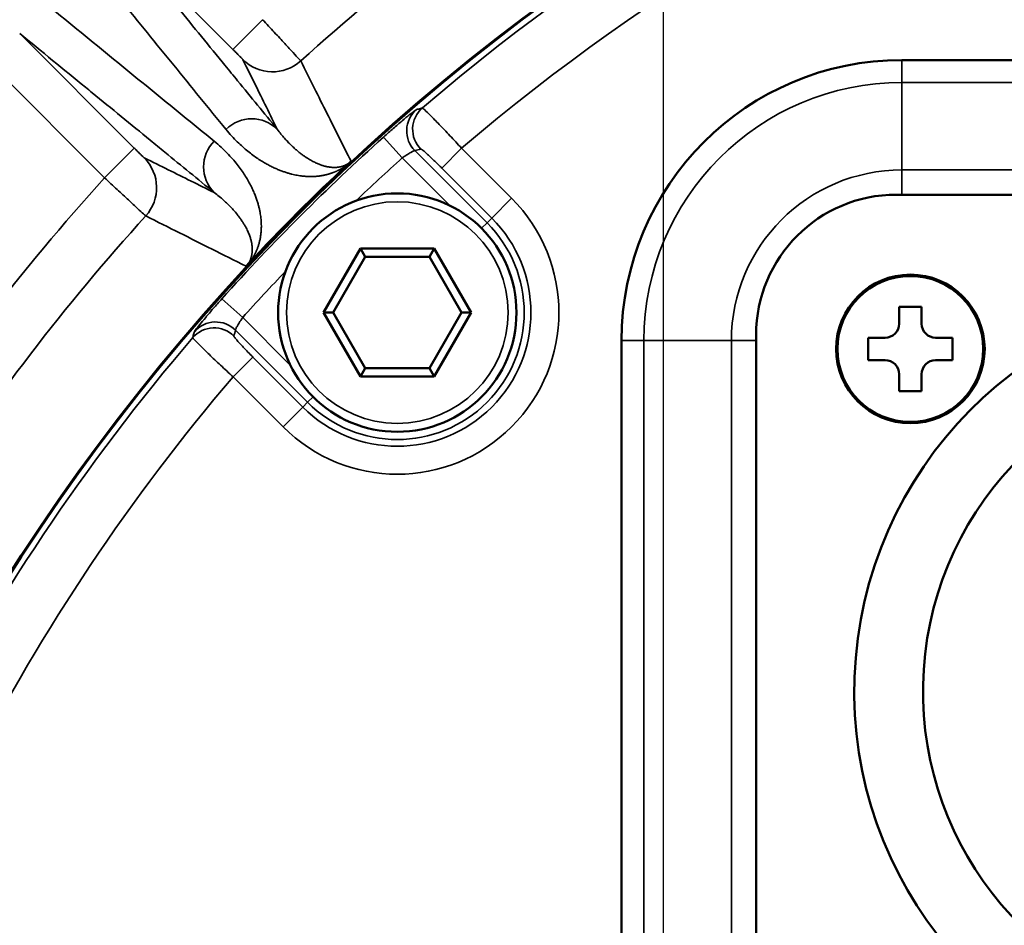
# Model space of a CAD drawing. Header units: millimetres. Extents: x 40 to 2195, y 40 to 1687.
# Tile 109 of 185: x 861 to 896, y 1439 to 1472. Entities that reach past the tile are written whole.
import ezdxf

# ---------------------------------------------------------------- set-up
doc = ezdxf.new("R2010")
doc.units = ezdxf.units.MM
doc.header["$LTSCALE"] = 8
for name, color, linetype, lineweight in [('Dimension (ISO)', 7, 'Continuous', 25), ('Visible (ISO)', 7, 'Continuous', 50), ('Visible Narrow (ISO)', 7, 'Continuous', 35)]:
    doc.layers.add(name, color=color, linetype=linetype, lineweight=lineweight)
doc.styles.add('Note Text (ANSI)', font='tahoma.ttf')
doc.dimstyles.new('Default (ISO)', dxfattribs={"dimscale": 8, "dimtxt": 1, "dimasz": 2.5, "dimexe": 3.175, "dimexo": 0, "dimgap": 0.762, "dimtad": 1, "dimrnd": 1e-08, "dimzin": 0, "dimdsep": 46, "dimtxsty": 'Note Text (ANSI)', "dimcen": 0.09, "dimdle": 10, "dimclrd": 1, "dimclre": 1, "dimclrt": 1, "dimazin": 0, "dimtfac": 3.5052, "dimtmove": 0, "dimatfit": 3, "dimfxl": 1, "dimtolj": 1, "dimtzin": 0, "dimlwd": -1, "dimlwe": -1, "dimarcsym": 0})

# ---------------------------------------------------------------- blocks, each defined once
blk = doc.blocks.new('_DotSmall')
at = {"color": 0, "linetype": 'ByBlock', "const_width": 0.5}
blk.add_lwpolyline([(-0.0625, 0, 1), (0.0625, 0, 1)], format="xyb", close=True, dxfattribs=at)
blk = doc.blocks.new('*D16')
at = {"layer": 'Defpoints', "color": 0, "transparency": 16777216}
for p in [(883.956, 1535.25), (819.956, 1429.327), (883.956, 1411.827)]:
    blk.add_point(p, dxfattribs=at)
at = {"layer": 'Dimension (ISO)', "color": 1, "transparency": 16777216}
for p, q in [((819.956, 1429.327), (819.956, 1560.65)), ((883.956, 1411.827), (883.956, 1560.65)), ((819.956, 1535.25), (680.269, 1535.25)), ((883.956, 1535.25), (839.956, 1535.25))]:
    blk.add_line(p, q, dxfattribs=at)
blk.add_solid([(839.956, 1538.584), (839.956, 1531.917), (819.956, 1535.25)], dxfattribs=at)
at = {"layer": 'Dimension (ISO)', "color": 1, "transparency": 16777216, "xscale": 20, "yscale": 20, "zscale": 20}
blk.add_blockref('_DotSmall', (883.956, 1535.25), dxfattribs=at)
at = {"layer": 'Dimension (ISO)', "color": 1, "transparency": 16777216, "insert": (686.365, 1551.812), "char_height": 8, "attachment_point": 1, "style": 'Note Text (ANSI)'}
blk.add_mtext('\\A1;64.00 mm [2.520 in]', dxfattribs=at)
blk = doc.blocks.new('*D18')
at = {"layer": 'Defpoints', "color": 0, "transparency": 16777216}
for p in [(923.956, 1581.536), (883.956, 1411.827), (923.956, 1411.827)]:
    blk.add_point(p, dxfattribs=at)
at = {"layer": 'Dimension (ISO)', "color": 1, "transparency": 16777216}
for p, q in [((883.956, 1411.827), (883.956, 1606.936)), ((923.956, 1411.827), (923.956, 1606.936)), ((883.956, 1581.536), (732.283, 1581.536)), ((923.956, 1581.536), (883.956, 1581.536)), ((923.956, 1581.536), (943.956, 1581.536))]:
    blk.add_line(p, q, dxfattribs=at)
at = {"layer": 'Dimension (ISO)', "color": 1, "transparency": 16777216, "xscale": 20, "yscale": 20, "zscale": 20}
blk.add_blockref('_DotSmall', (883.956, 1581.536), dxfattribs=at)
at = {"layer": 'Dimension (ISO)', "color": 1, "transparency": 16777216, "xscale": 20, "yscale": 20, "zscale": 20, "rotation": 180}
blk.add_blockref('_DotSmall', (923.956, 1581.536), dxfattribs=at)
at = {"layer": 'Dimension (ISO)', "color": 1, "transparency": 16777216, "insert": (738.379, 1598.098), "char_height": 8, "attachment_point": 1, "style": 'Note Text (ANSI)'}
blk.add_mtext('\\A1;40.00 mm [1.575 in]', dxfattribs=at)

msp = doc.modelspace()

# ---------------------------------------------------------------- linework, layer by layer
at = {"layer": 'Visible (ISO)'}
for p, q in [((892.456, 1470.327), (917.456, 1470.327)), ((917.656, 1465.527), (892.256, 1465.527)), ((871.823, 1461.325), (873.141, 1463.608)), ((873.141, 1463.608), (875.777, 1463.608)), ((873.314, 1463.308), (873.141, 1463.608)), ((875.604, 1463.308), (875.777, 1463.608)), ((875.777, 1463.608), (877.095, 1461.325)), ((872.169, 1461.325), (873.314, 1463.308)), ((873.314, 1463.308), (875.604, 1463.308)), ((875.604, 1463.308), (876.749, 1461.325)), ((892.356, 1461.527), (892.356, 1460.927)), ((893.156, 1461.527), (892.356, 1461.527)), ((893.156, 1460.927), (893.156, 1461.527)), ((873.141, 1459.042), (871.823, 1461.325)), ((872.169, 1461.325), (871.823, 1461.325)), ((873.314, 1459.342), (872.169, 1461.325)), ((876.749, 1461.325), (875.604, 1459.342)), ((877.095, 1461.325), (875.777, 1459.042)), ((876.749, 1461.325), (877.095, 1461.325)), ((887.256, 1460.527), (887.256, 1435.127)), ((891.256, 1460.427), (891.256, 1459.627)), ((891.856, 1460.427), (891.256, 1460.427)), ((894.256, 1460.427), (893.656, 1460.427)), ((894.256, 1459.627), (894.256, 1460.427)), ((882.456, 1435.327), (882.456, 1460.327)), ((891.256, 1459.627), (891.856, 1459.627)), ((893.656, 1459.627), (894.256, 1459.627)), ((873.314, 1459.342), (873.141, 1459.042)), ((875.777, 1459.042), (873.141, 1459.042)), ((875.604, 1459.342), (873.314, 1459.342)), ((875.604, 1459.342), (875.777, 1459.042)), ((892.356, 1459.127), (892.356, 1458.527)), ((893.156, 1458.527), (893.156, 1459.127)), ((892.356, 1458.527), (893.156, 1458.527))]:
    msp.add_line(p, q, dxfattribs=at)
for centre, radius in [((874.459, 1461.325), 4.25), ((892.756, 1460.027), 2.65), ((892.756, 1460.027), 2.6)]:
    msp.add_circle(centre, radius, dxfattribs=at)
for centre, radius, start, end in [((923.956, 1411.827), 75, 48.2485, 166.5066), ((923.956, 1411.827), 74.974, 48.44102, 166.5018), ((892.456, 1460.327), 10, 90, 180), ((923.96, 1411.823), 79.006, 132.58741, 132.58756), ((923.956, 1411.827), 75.026, 133.06631, 136.93351), ((892.256, 1460.527), 5, 90, 180), ((923.957, 1411.826), 79.001, 137.41244, 137.41259), ((904.956, 1447.827), 14.2, 279.6276, 260.3724), ((891.856, 1460.927), 0.5, 270, 0), ((893.656, 1460.927), 0.5, 180, 270), ((891.856, 1459.127), 0.5, 0, 90), ((893.656, 1459.127), 0.5, 90, 180), ((904.956, 1447.827), 11.75, 283.0342, 256.9658)]:
    msp.add_arc(centre, radius, start, end, dxfattribs=at)
for points, knots in [([(872.809, 1466.718), (872.802, 1466.711), (872.794, 1466.704), (872.785, 1466.695), (872.782, 1466.693), (872.78, 1466.69), (872.777, 1466.688), (872.77, 1466.681), (872.764, 1466.675), (872.756, 1466.668), (872.746, 1466.659), (872.736, 1466.649), (872.725, 1466.639)], [0, 0, 0, 0, 0.333333, 0.333333, 0.333333, 0.430903, 0.430903, 0.430903, 0.666667, 0.666667, 0.666667, 1, 1, 1, 1]), ([(869.145, 1463.059), (869.131, 1463.044), (869.118, 1463.03), (869.105, 1463.016), (869.101, 1463.011), (869.097, 1463.007), (869.093, 1463.003), (869.083, 1462.993), (869.074, 1462.984), (869.066, 1462.975)], [0, 0, 0, 0, 0.5, 0.5, 0.5, 0.649491, 0.649491, 0.649491, 1, 1, 1, 1])]:
    msp.add_open_spline(points, degree=3, knots=knots, dxfattribs=at)
at = {"layer": 'Visible Narrow (ISO)'}
for p, q in [((868.596, 1470.705), (864.509, 1474.792)), ((869.657, 1471.765), (868.596, 1470.705)), ((860.992, 1471.275), (865.079, 1467.187)), ((892.456, 1469.527), (892.456, 1470.327)), ((859.896, 1470.249), (864.019, 1466.127)), ((892.456, 1469.527), (917.456, 1469.527)), ((892.456, 1469.527), (892.456, 1466.408)), ((873.971, 1467.583), (874.638, 1466.839)), ((864.019, 1466.127), (865.079, 1467.187)), ((875.086, 1467.097), (877.659, 1464.524)), ((876.751, 1467.183), (876.045, 1466.477)), ((878.534, 1465.4), (876.751, 1467.183)), ((874.638, 1466.839), (876.342, 1465.135)), ((877.828, 1464.694), (876.045, 1466.477)), ((892.456, 1466.408), (892.456, 1465.527)), ((917.456, 1466.408), (892.456, 1466.408)), ((878.534, 1465.4), (877.828, 1464.694)), ((877.828, 1464.694), (877.659, 1464.524)), ((877.464, 1464.33), (877.659, 1464.524)), ((868.945, 1461.146), (868.201, 1461.813)), ((870.649, 1459.442), (868.945, 1461.146)), ((871.259, 1458.125), (868.687, 1460.698)), ((883.256, 1460.327), (882.456, 1460.327)), ((883.256, 1460.327), (886.376, 1460.327)), ((883.256, 1435.327), (883.256, 1460.327)), ((886.376, 1460.327), (887.256, 1460.327)), ((886.376, 1460.327), (886.376, 1435.327)), ((868.6, 1459.033), (869.307, 1459.739)), ((869.307, 1459.739), (871.09, 1457.956)), ((868.6, 1459.033), (870.384, 1457.249)), ((871.454, 1458.32), (871.259, 1458.125)), ((871.09, 1457.956), (871.259, 1458.125)), ((870.384, 1457.249), (871.09, 1457.956))]:
    msp.add_line(p, q, dxfattribs=at)
msp.add_circle((874.459, 1461.325), 3.95, dxfattribs=at)
for centre, radius, start, end in [((923.956, 1411.827), 74.75, 49.44234, 130.55766), ((923.956, 1411.827), 72.751, 49.54382, 130.45618), ((923.956, 1411.827), 78.877, 122.84022, 132.15978), ((892.456, 1460.327), 9.2, 90, 180), ((923.956, 1411.827), 74.881, 131.87664, 138.12336), ((923.956, 1411.827), 73.882, 131.87663, 133.6214), ((892.456, 1460.327), 6.081, 90, 180), ((923.956, 1411.827), 80.876, 137.82566, 147.17434), ((874.459, 1461.325), 5.763, 225, 45), ((923.956, 1411.827), 78.877, 137.84022, 147.15978), ((874.459, 1461.325), 4.765, 225, 45), ((874.459, 1461.325), 4.525, 225, 45), ((923.956, 1411.827), 73.882, 136.3786, 138.12336), ((923.956, 1411.827), 74.75, 139.44234, 166.46059), ((923.956, 1411.827), 72.751, 139.54382, 166.08111)]:
    msp.add_arc(centre, radius, start, end, dxfattribs=at)
for centre, major_axis, ratio, start_param, end_param in [((870.008, 1471.408), (-1.345, -0.665), 0.99963, 0.326482, 1.847479), ((875.792, 1467.803), (-0.26, 0.966), 0.998176, 0.44847, 2.09265), ((876.003, 1467.859), (-0.258, 0.966), 0.998172, 0.447905, 2.094727), ((869.261, 1466.937), (1.006, 0.823), 0.996196, 0.100308, 1.666589), ((868.846, 1466.523), (-0.823, -1.006), 0.996196, 4.616597, 6.182878), ((886.573, 1379.794), (75.064, 64.11), 0.855885, 1.061144, 1.063428), ((864.375, 1465.776), (0.665, 1.345), 0.99963, 4.435713, 5.956729), ((867.925, 1459.781), (-0.966, 0.258), 0.998172, 4.188557, 5.835311), ((867.981, 1459.991), (-0.966, 0.26), 0.998176, 4.190541, 5.834703), ((955.656, 1449.265), (63.584, 75.209), 0.854926, 2.07314, 2.075428)]:
    msp.add_ellipse(centre, major_axis=major_axis, ratio=ratio, start_param=start_param, end_param=end_param, dxfattribs=at)
for points, knots in [([(862.687, 1474.801), (863.328, 1474.015), (863.965, 1473.233), (864.598, 1472.457), (865.231, 1471.68), (865.86, 1470.909), (866.485, 1470.142), (867.11, 1469.376), (867.731, 1468.614), (868.348, 1467.857)], [0, 0, 0, 0, 0.333333, 0.333333, 0.333333, 0.666667, 0.666667, 0.666667, 1, 1, 1, 1]), ([(864.509, 1474.792), (865.151, 1474.007), (865.789, 1473.226), (866.423, 1472.451), (866.493, 1472.365), (866.563, 1472.279), (866.633, 1472.194), (867.197, 1471.505), (867.756, 1470.82), (868.313, 1470.139), (868.464, 1469.955), (868.614, 1469.771), (868.765, 1469.587), (869.239, 1469.008), (869.71, 1468.431), (870.18, 1467.857)], [0, 0, 0, 0, 0.333333, 0.333333, 0.333333, 0.370178, 0.370178, 0.370178, 0.666667, 0.666667, 0.666667, 0.746881, 0.746881, 0.746881, 1, 1, 1, 1]), ([(867.927, 1467.436), (867.17, 1468.053), (866.408, 1468.674), (865.641, 1469.299), (864.875, 1469.924), (864.103, 1470.553), (863.327, 1471.186), (862.55, 1471.819), (861.769, 1472.456), (860.983, 1473.097)], [0, 0, 0, 0, 0.3333333, 0.3333333, 0.3333333, 0.6666667, 0.6666667, 0.6666667, 1, 1, 1, 1]), ([(871.014, 1470.297), (871.011, 1470.301), (870.961, 1470.357), (870.762, 1470.573), (870.457, 1470.902), (870.077, 1471.312), (869.797, 1471.614), (869.657, 1471.765)], [0, 0, 0, 0, 0.2, 0.4, 0.6, 0.8, 1, 1, 1, 1]), ([(867.927, 1465.604), (867.345, 1466.08), (866.761, 1466.558), (866.173, 1467.038), (865.997, 1467.182), (865.821, 1467.326), (865.645, 1467.47), (864.96, 1468.03), (864.271, 1468.594), (863.578, 1469.16), (863.497, 1469.227), (863.415, 1469.294), (863.333, 1469.361), (862.558, 1469.995), (861.777, 1470.633), (860.992, 1471.275)], [0, 0, 0, 0, 0.256491, 0.256491, 0.256491, 0.333333, 0.333333, 0.333333, 0.631508, 0.631508, 0.631508, 0.666667, 0.666667, 0.666667, 1, 1, 1, 1]), ([(868.947, 1470.348), (868.947, 1470.348), (868.946, 1470.349), (868.945, 1470.351), (868.942, 1470.354), (868.937, 1470.36), (868.929, 1470.368), (868.924, 1470.373), (868.918, 1470.379), (868.911, 1470.386), (868.902, 1470.396), (868.891, 1470.407), (868.878, 1470.42), (868.867, 1470.432), (868.855, 1470.444), (868.841, 1470.458), (868.829, 1470.471), (868.815, 1470.484), (868.801, 1470.499), (868.783, 1470.517), (868.763, 1470.537), (868.743, 1470.557), (868.73, 1470.57), (868.717, 1470.583), (868.704, 1470.597), (868.679, 1470.622), (868.654, 1470.647), (868.628, 1470.673), (868.618, 1470.683), (868.607, 1470.694), (868.596, 1470.705)], [0.0000001, 0.0000001, 0.0000001, 0.0000001, 0.0628521, 0.0628521, 0.0628521, 0.2, 0.2, 0.2, 0.2839057, 0.2839057, 0.2839057, 0.4, 0.4, 0.4, 0.5030352, 0.5030352, 0.5030352, 0.6, 0.6, 0.6, 0.7220722, 0.7220722, 0.7220722, 0.8, 0.8, 0.8, 0.9431019, 0.9431019, 0.9431019, 1, 1, 1, 1]), ([(870.18, 1467.857), (870.052, 1468.115), (869.921, 1468.379), (869.788, 1468.648), (869.654, 1468.918), (869.519, 1469.192), (869.379, 1469.475), (869.239, 1469.758), (869.095, 1470.049), (868.947, 1470.348)], [0, 0, 0, 0, 0.333333, 0.333333, 0.333333, 0.666667, 0.666667, 0.666667, 1, 1, 1, 1]), ([(872.809, 1466.718), (872.667, 1466.999), (872.525, 1467.284), (872.382, 1467.568), (872.239, 1467.853), (872.096, 1468.138), (871.949, 1468.431), (871.802, 1468.725), (871.651, 1469.026), (871.495, 1469.337), (871.339, 1469.648), (871.179, 1469.968), (871.014, 1470.297)], [0, 0, 0, 0, 0.25, 0.25, 0.25, 0.5, 0.5, 0.5, 0.75, 0.75, 0.75, 1, 1, 1, 1]), ([(875.14, 1468.561), (875.131, 1468.558), (875.105, 1468.54), (875.062, 1468.508), (875.019, 1468.476), (874.96, 1468.43), (874.887, 1468.371), (874.814, 1468.311), (874.727, 1468.24), (874.63, 1468.158), (874.533, 1468.076), (874.425, 1467.983), (874.315, 1467.887), (874.204, 1467.79), (874.09, 1467.69), (873.971, 1467.583)], [0, 0, 0, 0, 0.2, 0.2, 0.2, 0.4, 0.4, 0.4, 0.6, 0.6, 0.6, 0.8, 0.8, 0.8, 1, 1, 1, 1]), ([(875.353, 1468.619), (875.329, 1468.612), (875.306, 1468.606), (875.282, 1468.599), (875.258, 1468.593), (875.235, 1468.586), (875.211, 1468.58), (875.188, 1468.573), (875.164, 1468.567), (875.14, 1468.561)], [0, 0, 0, 0, 0.3333333, 0.3333333, 0.3333333, 0.6666667, 0.6666667, 0.6666667, 1, 1, 1, 1]), ([(868.348, 1467.857), (868.418, 1467.772), (868.555, 1467.613), (868.754, 1467.408), (868.945, 1467.229), (869.129, 1467.073), (869.308, 1466.934), (869.482, 1466.812), (869.648, 1466.706), (869.804, 1466.616), (869.951, 1466.538), (870.091, 1466.472), (870.224, 1466.415), (870.35, 1466.366), (870.469, 1466.325), (870.582, 1466.29), (870.689, 1466.261), (870.791, 1466.238), (870.889, 1466.218), (870.982, 1466.203), (871.072, 1466.191), (871.159, 1466.183), (871.242, 1466.177), (871.32, 1466.174), (871.393, 1466.174), (871.462, 1466.175), (871.527, 1466.178), (871.587, 1466.183), (871.644, 1466.188), (871.697, 1466.195), (871.747, 1466.202), (871.794, 1466.211), (871.839, 1466.219), (871.883, 1466.229), (871.925, 1466.239), (871.966, 1466.249), (872.006, 1466.26), (872.043, 1466.271), (872.08, 1466.283), (872.115, 1466.295), (872.149, 1466.307), (872.182, 1466.32), (872.214, 1466.332), (872.244, 1466.345), (872.274, 1466.358), (872.302, 1466.371), (872.33, 1466.384), (872.356, 1466.397), (872.382, 1466.41), (872.407, 1466.424), (872.432, 1466.437), (872.455, 1466.451), (872.479, 1466.464), (872.502, 1466.478), (872.525, 1466.493), (872.549, 1466.508), (872.573, 1466.524), (872.598, 1466.542), (872.626, 1466.561), (872.655, 1466.583), (872.687, 1466.608), (872.712, 1466.628), (872.725, 1466.639)], [0, 0, 0, 0, 0.0166667, 0.0333333, 0.05, 0.0666667, 0.0833333, 0.1, 0.1166667, 0.1333333, 0.15, 0.1666667, 0.1833333, 0.2, 0.2166667, 0.2333333, 0.25, 0.2666667, 0.2833333, 0.3, 0.3166667, 0.3333333, 0.35, 0.3666667, 0.3833333, 0.4, 0.4166667, 0.4333333, 0.45, 0.4666667, 0.4833333, 0.5, 0.5166667, 0.5333333, 0.55, 0.5666667, 0.5833333, 0.6, 0.6166667, 0.6333333, 0.65, 0.6666667, 0.6833333, 0.7, 0.7166667, 0.7333333, 0.75, 0.7666667, 0.7833333, 0.8, 0.8166667, 0.8333333, 0.85, 0.8666667, 0.8833333, 0.9, 0.9166667, 0.9333333, 0.95, 0.9666667, 0.9833333, 0.9999998, 0.9999998, 0.9999998, 0.9999998]), ([(865.079, 1467.187), (865.09, 1467.177), (865.1, 1467.166), (865.111, 1467.156), (865.137, 1467.13), (865.162, 1467.105), (865.187, 1467.08), (865.2, 1467.067), (865.214, 1467.053), (865.227, 1467.041), (865.247, 1467.02), (865.267, 1467.001), (865.285, 1466.983), (865.299, 1466.969), (865.313, 1466.955), (865.326, 1466.942), (865.34, 1466.929), (865.352, 1466.917), (865.364, 1466.905), (865.376, 1466.893), (865.388, 1466.882), (865.397, 1466.873), (865.404, 1466.866), (865.41, 1466.86), (865.416, 1466.855), (865.424, 1466.847), (865.43, 1466.842), (865.433, 1466.839), (865.435, 1466.838), (865.436, 1466.837), (865.436, 1466.837)], [0.0000004, 0.0000004, 0.0000004, 0.0000004, 0.0569537, 0.0569537, 0.0569537, 0.2, 0.2, 0.2, 0.2779154, 0.2779154, 0.2779154, 0.4, 0.4, 0.4, 0.4970392, 0.4970392, 0.4970392, 0.6, 0.6, 0.6, 0.7160805, 0.7160805, 0.7160805, 0.8, 0.8, 0.8, 0.9372032, 0.9372032, 0.9372032, 1, 1, 1, 1]), ([(869.145, 1463.059), (869.16, 1463.076), (869.173, 1463.093), (869.186, 1463.11), (869.199, 1463.127), (869.211, 1463.143), (869.223, 1463.159), (869.234, 1463.174), (869.245, 1463.19), (869.256, 1463.206), (869.267, 1463.221), (869.277, 1463.237), (869.287, 1463.252), (869.296, 1463.268), (869.306, 1463.283), (869.315, 1463.297), (869.323, 1463.312), (869.332, 1463.326), (869.34, 1463.341), (869.348, 1463.355), (869.356, 1463.369), (869.364, 1463.384), (869.371, 1463.398), (869.379, 1463.413), (869.387, 1463.428), (869.394, 1463.442), (869.401, 1463.457), (869.409, 1463.473), (869.416, 1463.488), (869.423, 1463.503), (869.429, 1463.518), (869.436, 1463.533), (869.443, 1463.549), (869.449, 1463.564), (869.455, 1463.58), (869.462, 1463.595), (869.468, 1463.611), (869.474, 1463.627), (869.48, 1463.643), (869.486, 1463.659), (869.491, 1463.676), (869.497, 1463.692), (869.503, 1463.71), (869.508, 1463.727), (869.514, 1463.744), (869.519, 1463.762), (869.524, 1463.781), (869.53, 1463.799), (869.535, 1463.818), (869.54, 1463.837), (869.545, 1463.856), (869.549, 1463.875), (869.554, 1463.895), (869.558, 1463.914), (869.562, 1463.934), (869.566, 1463.954), (869.57, 1463.975), (869.574, 1463.995), (869.578, 1464.016), (869.581, 1464.037), (869.584, 1464.058), (869.588, 1464.08), (869.591, 1464.102), (869.593, 1464.124), (869.596, 1464.146), (869.598, 1464.169), (869.6, 1464.193), (869.603, 1464.217), (869.604, 1464.241), (869.606, 1464.266), (869.607, 1464.29), (869.608, 1464.316), (869.609, 1464.342), (869.61, 1464.368), (869.61, 1464.395), (869.61, 1464.422), (869.61, 1464.45), (869.609, 1464.478), (869.608, 1464.508), (869.607, 1464.537), (869.605, 1464.567), (869.603, 1464.598), (869.601, 1464.629), (869.598, 1464.661), (869.594, 1464.694), (869.591, 1464.727), (869.586, 1464.76), (869.581, 1464.795), (869.576, 1464.83), (869.57, 1464.866), (869.563, 1464.903), (869.557, 1464.94), (869.549, 1464.978), (869.54, 1465.017), (869.531, 1465.057), (869.521, 1465.097), (869.51, 1465.139), (869.499, 1465.18), (869.487, 1465.223), (869.473, 1465.267), (869.46, 1465.311), (869.445, 1465.357), (869.428, 1465.403), (869.411, 1465.45), (869.393, 1465.499), (869.373, 1465.549), (869.352, 1465.599), (869.33, 1465.651), (869.306, 1465.704), (869.281, 1465.757), (869.255, 1465.812), (869.226, 1465.869), (869.197, 1465.926), (869.165, 1465.984), (869.131, 1466.043), (869.097, 1466.103), (869.06, 1466.163), (869.02, 1466.225), (868.98, 1466.287), (868.938, 1466.35), (868.893, 1466.413), (868.848, 1466.477), (868.8, 1466.541), (868.748, 1466.606), (868.697, 1466.671), (868.642, 1466.737), (868.583, 1466.804), (868.524, 1466.871), (868.462, 1466.939), (868.394, 1467.008), (868.327, 1467.077), (868.255, 1467.147), (868.178, 1467.219), (868.1, 1467.29), (868.017, 1467.363), (867.927, 1467.436)], [0.000024, 0.000024, 0.000024, 0.000024, 0.0222222, 0.0222222, 0.0222222, 0.0444444, 0.0444444, 0.0444444, 0.0666667, 0.0666667, 0.0666667, 0.0888889, 0.0888889, 0.0888889, 0.1111111, 0.1111111, 0.1111111, 0.1333333, 0.1333333, 0.1333333, 0.1555556, 0.1555556, 0.1555556, 0.1777778, 0.1777778, 0.1777778, 0.2, 0.2, 0.2, 0.2222222, 0.2222222, 0.2222222, 0.2444444, 0.2444444, 0.2444444, 0.2666667, 0.2666667, 0.2666667, 0.2888889, 0.2888889, 0.2888889, 0.3111111, 0.3111111, 0.3111111, 0.3333333, 0.3333333, 0.3333333, 0.3555556, 0.3555556, 0.3555556, 0.3777778, 0.3777778, 0.3777778, 0.4, 0.4, 0.4, 0.4222222, 0.4222222, 0.4222222, 0.4444444, 0.4444444, 0.4444444, 0.4666667, 0.4666667, 0.4666667, 0.4888889, 0.4888889, 0.4888889, 0.5111111, 0.5111111, 0.5111111, 0.5333333, 0.5333333, 0.5333333, 0.5555556, 0.5555556, 0.5555556, 0.5777778, 0.5777778, 0.5777778, 0.6, 0.6, 0.6, 0.6222222, 0.6222222, 0.6222222, 0.6444444, 0.6444444, 0.6444444, 0.6666667, 0.6666667, 0.6666667, 0.6888889, 0.6888889, 0.6888889, 0.7111111, 0.7111111, 0.7111111, 0.7333333, 0.7333333, 0.7333333, 0.7555556, 0.7555556, 0.7555556, 0.7777778, 0.7777778, 0.7777778, 0.8, 0.8, 0.8, 0.8222222, 0.8222222, 0.8222222, 0.8444444, 0.8444444, 0.8444444, 0.8666667, 0.8666667, 0.8666667, 0.8888889, 0.8888889, 0.8888889, 0.9111111, 0.9111111, 0.9111111, 0.9333333, 0.9333333, 0.9333333, 0.9555556, 0.9555556, 0.9555556, 0.9777778, 0.9777778, 0.9777778, 1, 1, 1, 1]), ([(876.045, 1466.477), (876.027, 1466.495), (876.009, 1466.513), (875.991, 1466.531), (875.935, 1466.587), (875.881, 1466.64), (875.827, 1466.691), (875.807, 1466.711), (875.787, 1466.731), (875.767, 1466.75), (875.718, 1466.797), (875.67, 1466.841), (875.626, 1466.882), (875.606, 1466.901), (875.586, 1466.92), (875.567, 1466.937), (875.528, 1466.972), (875.493, 1467.004), (875.461, 1467.031), (875.444, 1467.047), (875.427, 1467.06), (875.412, 1467.073), (875.387, 1467.094), (875.365, 1467.112), (875.348, 1467.125), (875.336, 1467.133), (875.326, 1467.14), (875.319, 1467.145), (875.308, 1467.151), (875.301, 1467.154), (875.297, 1467.153)], [0.0000005, 0.0000005, 0.0000005, 0.0000005, 0.0483572, 0.0483572, 0.0483572, 0.2, 0.2, 0.2, 0.2580787, 0.2580787, 0.2580787, 0.4, 0.4, 0.4, 0.466005, 0.466005, 0.466005, 0.6, 0.6, 0.6, 0.6739903, 0.6739903, 0.6739903, 0.8, 0.8, 0.8, 0.8837716, 0.8837716, 0.8837716, 1, 1, 1, 1]), ([(865.436, 1466.837), (865.726, 1466.693), (866.011, 1466.552), (866.289, 1466.415), (866.566, 1466.278), (866.836, 1466.144), (867.107, 1466.01), (867.379, 1465.875), (867.654, 1465.739), (867.927, 1465.604)], [0, 0, 0, 0, 0.333333, 0.333333, 0.333333, 0.666667, 0.666667, 0.666667, 1, 1, 1, 1]), ([(865.487, 1464.77), (865.898, 1464.564), (866.304, 1464.361), (866.695, 1464.165), (867.085, 1463.969), (867.46, 1463.781), (867.852, 1463.585), (868.243, 1463.388), (868.652, 1463.183), (869.066, 1462.975)], [0, 0, 0, 0, 0.333333, 0.333333, 0.333333, 0.666667, 0.666667, 0.666667, 1, 1, 1, 1]), ([(868.201, 1461.813), (868.094, 1461.694), (867.993, 1461.58), (867.897, 1461.469), (867.801, 1461.359), (867.709, 1461.251), (867.627, 1461.154), (867.545, 1461.057), (867.473, 1460.97), (867.413, 1460.897), (867.354, 1460.824), (867.307, 1460.764), (867.275, 1460.722), (867.243, 1460.679), (867.226, 1460.653), (867.223, 1460.643)], [0.0000001, 0.0000001, 0.0000001, 0.0000001, 0.2, 0.2, 0.2, 0.4, 0.4, 0.4, 0.6, 0.6, 0.6, 0.8, 0.8, 0.8, 1, 1, 1, 1]), ([(868.945, 1461.146), (868.94, 1461.138), (868.934, 1461.13), (868.929, 1461.123), (868.904, 1461.088), (868.881, 1461.053), (868.859, 1461.019), (868.85, 1461.007), (868.842, 1460.994), (868.834, 1460.981), (868.816, 1460.953), (868.799, 1460.927), (868.784, 1460.901), (868.775, 1460.885), (868.766, 1460.869), (868.757, 1460.855), (868.747, 1460.836), (868.737, 1460.818), (868.729, 1460.802), (868.72, 1460.786), (868.713, 1460.771), (868.707, 1460.758), (868.702, 1460.748), (868.699, 1460.74), (868.696, 1460.732), (868.691, 1460.72), (868.688, 1460.71), (868.687, 1460.704), (868.687, 1460.701), (868.687, 1460.699), (868.687, 1460.698)], [0, 0, 0, 0, 0.0365456, 0.0365456, 0.0365456, 0.2, 0.2, 0.2, 0.2622284, 0.2622284, 0.2622284, 0.4, 0.4, 0.4, 0.4877964, 0.4877964, 0.4877964, 0.6, 0.6, 0.6, 0.7137471, 0.7137471, 0.7137471, 0.8, 0.8, 0.8, 0.9388735, 0.9388735, 0.9388735, 1, 1, 1, 1]), ([(867.223, 1460.643), (867.217, 1460.62), (867.21, 1460.596), (867.204, 1460.573), (867.197, 1460.549), (867.191, 1460.525), (867.184, 1460.502), (867.178, 1460.478), (867.172, 1460.454), (867.165, 1460.431)], [0, 0, 0, 0, 0.333333, 0.333333, 0.333333, 0.666667, 0.666667, 0.666667, 1, 1, 1, 1]), ([(867.165, 1460.431), (867.166, 1460.423), (867.213, 1460.364), (867.42, 1460.153), (867.741, 1459.839), (868.147, 1459.454), (868.449, 1459.173), (868.6, 1459.033)], [0, 0, 0, 0, 0.2, 0.4, 0.6, 0.8, 1, 1, 1, 1]), ([(868.631, 1460.487), (868.63, 1460.483), (868.633, 1460.476), (868.639, 1460.465), (868.644, 1460.457), (868.651, 1460.448), (868.659, 1460.436), (868.672, 1460.419), (868.689, 1460.397), (868.711, 1460.371), (868.723, 1460.356), (868.737, 1460.34), (868.752, 1460.323), (868.78, 1460.291), (868.812, 1460.256), (868.847, 1460.217), (868.864, 1460.198), (868.883, 1460.178), (868.902, 1460.158), (868.943, 1460.113), (868.987, 1460.066), (869.034, 1460.017), (869.053, 1459.997), (869.073, 1459.977), (869.093, 1459.956), (869.144, 1459.903), (869.197, 1459.849), (869.253, 1459.793), (869.27, 1459.775), (869.288, 1459.757), (869.307, 1459.739)], [0.0000005, 0.0000005, 0.0000005, 0.0000005, 0.1162284, 0.1162284, 0.1162284, 0.2, 0.2, 0.2, 0.3260097, 0.3260097, 0.3260097, 0.4, 0.4, 0.4, 0.533995, 0.533995, 0.533995, 0.6, 0.6, 0.6, 0.7419213, 0.7419213, 0.7419213, 0.8, 0.8, 0.8, 0.9516428, 0.9516428, 0.9516428, 1, 1, 1, 1])]:
    msp.add_open_spline(points, degree=3, knots=knots, dxfattribs=at)
for points in [[(876.751, 1467.183), (876.611, 1467.335), (876.33, 1467.636), (875.944, 1468.043), (875.631, 1468.364), (875.42, 1468.571), (875.361, 1468.618), (875.353, 1468.619)], [(870.18, 1467.857), (870.224, 1467.797), (870.311, 1467.685), (870.436, 1467.538), (870.555, 1467.408), (870.669, 1467.293), (870.779, 1467.189), (870.885, 1467.096), (870.986, 1467.014), (871.081, 1466.943), (871.17, 1466.88), (871.254, 1466.825), (871.333, 1466.777), (871.408, 1466.734), (871.479, 1466.697), (871.546, 1466.665), (871.609, 1466.636), (871.669, 1466.612), (871.726, 1466.59), (871.78, 1466.572), (871.833, 1466.555), (871.883, 1466.542), (871.931, 1466.53), (871.976, 1466.521), (872.019, 1466.514), (872.058, 1466.508), (872.096, 1466.504), (872.13, 1466.501), (872.162, 1466.499), (872.193, 1466.498), (872.221, 1466.498), (872.248, 1466.498), (872.274, 1466.499), (872.298, 1466.501), (872.322, 1466.503), (872.345, 1466.506), (872.367, 1466.509), (872.389, 1466.512), (872.409, 1466.516), (872.429, 1466.52), (872.448, 1466.525), (872.466, 1466.529), (872.483, 1466.534), (872.5, 1466.539), (872.517, 1466.545), (872.532, 1466.55), (872.548, 1466.556), (872.562, 1466.561), (872.576, 1466.567), (872.59, 1466.573), (872.603, 1466.579), (872.616, 1466.586), (872.629, 1466.592), (872.642, 1466.598), (872.654, 1466.605), (872.667, 1466.613), (872.68, 1466.62), (872.694, 1466.629), (872.708, 1466.638), (872.724, 1466.649), (872.741, 1466.661), (872.76, 1466.676), (872.783, 1466.695), (872.8, 1466.71), (872.809, 1466.718)], [(875.086, 1467.097), (875.081, 1467.098), (875.058, 1467.092), (874.987, 1467.059), (874.886, 1467.003), (874.766, 1466.927), (874.68, 1466.869), (874.638, 1466.839)], [(864.019, 1466.127), (864.169, 1465.987), (864.471, 1465.707), (864.882, 1465.326), (865.211, 1465.022), (865.427, 1464.823), (865.483, 1464.773), (865.487, 1464.77)], [(869.066, 1462.975), (869.075, 1462.985), (869.093, 1463.005), (869.116, 1463.035), (869.136, 1463.061), (869.153, 1463.087), (869.169, 1463.113), (869.183, 1463.138), (869.196, 1463.162), (869.207, 1463.186), (869.218, 1463.21), (869.228, 1463.234), (869.237, 1463.26), (869.245, 1463.285), (869.253, 1463.311), (869.26, 1463.338), (869.266, 1463.366), (869.272, 1463.395), (869.276, 1463.426), (869.28, 1463.459), (869.283, 1463.492), (869.285, 1463.527), (869.286, 1463.562), (869.286, 1463.6), (869.284, 1463.639), (869.281, 1463.68), (869.276, 1463.724), (869.269, 1463.77), (869.261, 1463.819), (869.249, 1463.871), (869.235, 1463.927), (869.218, 1463.986), (869.197, 1464.049), (869.172, 1464.116), (869.142, 1464.187), (869.108, 1464.263), (869.067, 1464.344), (869.019, 1464.431), (868.963, 1464.524), (868.897, 1464.624), (868.821, 1464.73), (868.734, 1464.842), (868.636, 1464.958), (868.527, 1465.078), (868.405, 1465.201), (868.266, 1465.33), (868.11, 1465.464), (867.991, 1465.557), (867.927, 1465.604)]]:
    msp.add_open_spline(points, degree=3, dxfattribs=at)

# ---------------------------------------------------------------- dimensions: what is measured, and where the dimension line sits
at = {"layer": 'Dimension (ISO)', "color": 1, "true_color": 0xff0000}
for base, p1, p2, text, override, picture, middle in [((923.956, 1581.536), (883.956, 1411.827), (923.956, 1411.827), '<> mm [1.575 in]', {"dimgap": 0.762, "dimdec": 2, "dimpost": '', "dimblk1": 'DotSmall', "dimblk2": 'DotSmall', "dimsah": 1, "dimdle": 0, "dimtol": 0, "dimlim": 0, "dimtp": 0, "dimtm": 0, "dimtdec": 2, "dimtofl": 1, "dimatfit": 1}, '*D18', (788.12, 1581.536)), ((883.956, 1535.25), (819.956, 1429.327), (883.956, 1411.827), '<> mm [2.520 in]', {"dimgap": 0.762, "dimdec": 2, "dimpost": '', "dimblk2": 'DotSmall', "dimsah": 1, "dimdle": 0, "dimtol": 0, "dimlim": 0, "dimtp": 0, "dimtm": 0, "dimtdec": 2, "dimtofl": 0, "dimatfit": 2}, '*D16', (735.985, 1535.25))]:
    dim = msp.add_linear_dim(base=base, p1=p1, p2=p2, angle=180, text=text, dimstyle='Default (ISO)', override=override, dxfattribs=at)
    dim.commit()
    dim.dimension.update_dxf_attribs({"geometry": picture, "text_midpoint": middle, "dimtype": 160})

doc.saveas('drawing.dxf')
